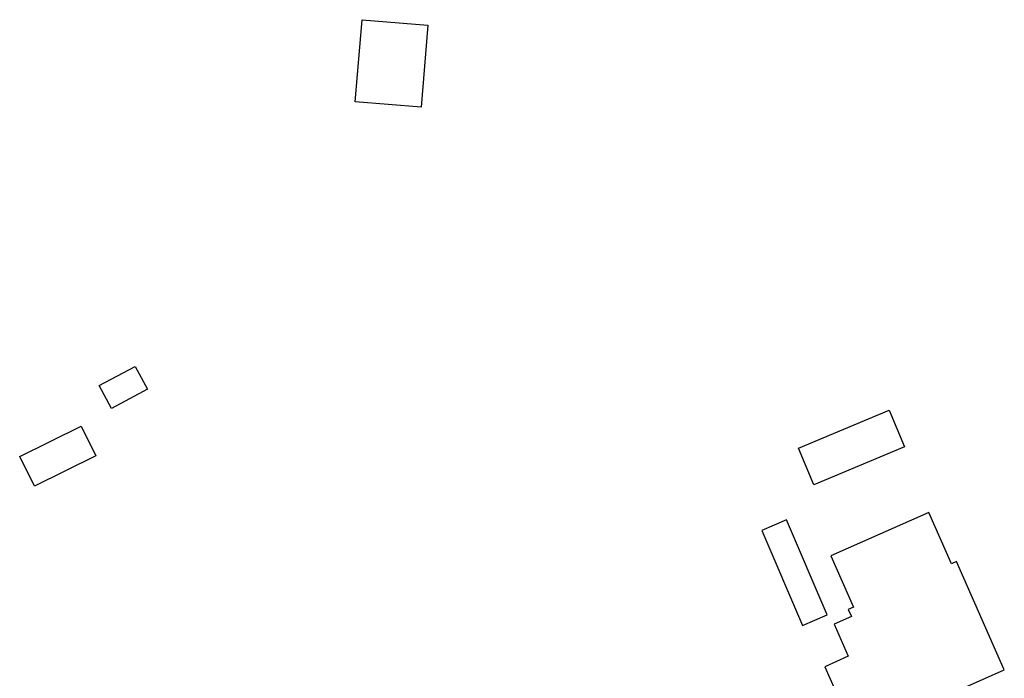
# Model space of a CAD drawing. Extents: x 145741 to 149421, y 457889 to 459999.
# Tile 15 of 84: x 146260 to 146352, y 458536 to 458598. Entities that reach past the tile are written whole.
import ezdxf

# ---------------------------------------------------------------- set-up
doc = ezdxf.new("R2010")
doc.units = 0
doc.header["$LTSCALE"] = 4
doc.layers.get('0').update_dxf_attribs({"linetype": 'CONTINUOUS'})

msp = doc.modelspace()

# ---------------------------------------------------------------- linework, layer by layer
at = {"linetype": 'Continuous'}
for p, q in [((146291.219, 458590.38), (146291.864, 458598.072)), ((146291.864, 458598.072), (146298.038, 458597.554)), ((146298.038, 458597.554), (146297.393, 458589.862)), ((146297.393, 458589.862), (146291.219, 458590.38)), ((146267.221, 458563.797), (146270.6, 458565.582)), ((146270.6, 458565.582), (146271.734, 458563.435)), ((146268.355, 458561.65), (146267.221, 458563.797)), ((146271.734, 458563.435), (146268.355, 458561.65)), ((146332.774, 458557.928), (146341.262, 458561.492)), ((146341.262, 458561.492), (146342.709, 458558.046)), ((146259.763, 458557.149), (146265.513, 458559.987)), ((146265.513, 458559.987), (146266.889, 458557.198)), ((146334.221, 458554.482), (146332.774, 458557.928)), ((146342.709, 458558.046), (146334.221, 458554.482)), ((146261.139, 458554.36), (146259.763, 458557.149)), ((146266.889, 458557.198), (146261.139, 458554.36)), ((146331.647, 458551.19), (146329.334, 458550.203)), ((146335.443, 458542.296), (146331.647, 458551.19)), ((146344.979, 458551.896), (146335.787, 458547.822)), ((146347.108, 458547.092), (146344.979, 458551.896)), ((146329.334, 458550.203), (146333.13, 458541.308)), ((146335.787, 458547.822), (146337.915, 458543.018)), ((146347.568, 458547.296), (146347.108, 458547.092)), ((146352.063, 458537.154), (146347.568, 458547.296)), ((146337.915, 458543.018), (146337.429, 458542.803)), ((146337.429, 458542.803), (146337.724, 458542.138)), ((146333.13, 458541.308), (146335.443, 458542.296)), ((146337.724, 458542.138), (146336.101, 458541.417)), ((146336.101, 458541.417), (146337.438, 458538.421)), ((146337.438, 458538.421), (146335.234, 458537.423)), ((146335.234, 458537.423), (146337.394, 458532.544)), ((146341.924, 458532.66), (146352.063, 458537.154))]:
    msp.add_line(p, q, dxfattribs=at)

doc.saveas('drawing.dxf')
